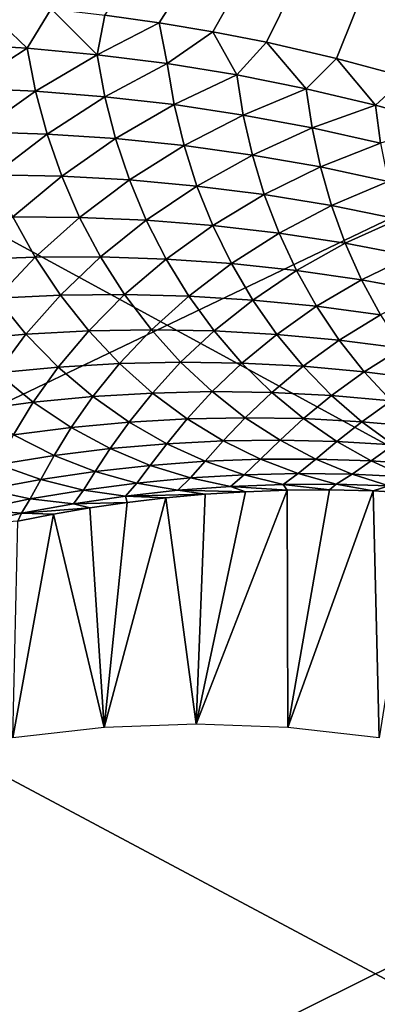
# Model space of a CAD drawing. Header units: millimetres. Extents: x -100 to 100, y -30 to 32.
# Tile 73 of 106: x 10.846 to 11.159, y 0.831 to 1.691. Entities that reach past the tile are written whole.
import ezdxf

# ---------------------------------------------------------------- set-up
doc = ezdxf.new("R2010")
doc.units = ezdxf.units.MM
doc.header["$LTSCALE"] = 65.185185
for name, color, linetype in [('110', 7, 'CONTINUOUS'), ('118', 7, 'CONTINUOUS'), ('120', 7, 'CONTINUOUS'), ('25', 7, 'CONTINUOUS'), ('26', 7, 'CONTINUOUS'), ('3', 7, 'CONTINUOUS'), ('32', 7, 'CONTINUOUS'), ('33', 7, 'CONTINUOUS'), ('35', 7, 'CONTINUOUS'), ('40', 7, 'CONTINUOUS'), ('6', 7, 'CONTINUOUS'), ('61', 7, 'CONTINUOUS'), ('97', 7, 'CONTINUOUS')]:
    doc.layers.add(name, color=color, linetype=linetype)

msp = doc.modelspace()

# ---------------------------------------------------------------- linework, layer by layer
at = {"layer": '110', "color": 7, "linetype": 'Continuous'}
for points in [[(79, 27.8, 369.2), (-79, 27.8, 369.2), (79, -27.8, 369.2), (79, 27.8, 369.2)], [(79, -27.8, 369.2), (-79, 27.8, 369.2), (-79, -27.8, 369.2), (79, -27.8, 369.2)]]:
    msp.add_3dface(points, dxfattribs=at)
at = {"layer": '118', "linetype": 'Continuous'}
for points in [[(-79.5, 27.95057, 21.25003), (-60.39979, 27.74923, 22.44099), (79.5, -29.9083, 363.49993), (-79.5, 27.95057, 21.25003)], [(-79.5, -29.9083, 363.49993), (-79.5, 27.95057, 21.25003), (79.5, -29.9083, 363.49993), (-79.5, -29.9083, 363.49993)], [(-60.39979, 27.74923, 22.44099), (-60.22543, 27.74775, 22.44976), (79.5, -29.9083, 363.49993), (-60.39979, 27.74923, 22.44099)], [(-60.22543, 27.74775, 22.44976), (60.22543, 27.74775, 22.44976), (79.5, -29.9083, 363.49993), (-60.22543, 27.74775, 22.44976)]]:
    msp.add_3dface(points, dxfattribs=at)
at = {"layer": '120', "linetype": 'Continuous'}
for points in [[(79.5, -28.5616, 363.74997), (79.5, 29.29727, 21.50007), (-79.5, -28.5616, 363.74997), (79.5, -28.5616, 363.74997)], [(-79.5, -28.5616, 363.74997), (79.5, 29.29727, 21.50007), (60.35772, 29.13746, 22.44535), (-79.5, -28.5616, 363.74997)], [(60.1867, 29.13695, 22.4484), (-79.5, -28.5616, 363.74997), (60.35772, 29.13746, 22.44535), (60.1867, 29.13695, 22.4484)], [(-60.18669, 29.13695, 22.4484), (-79.5, -28.5616, 363.74997), (60.1867, 29.13695, 22.4484), (-60.18669, 29.13695, 22.4484)]]:
    msp.add_3dface(points, dxfattribs=at)
at = {"layer": '25', "color": 7, "linetype": 'Continuous'}
for points in [[(51, 23, 14), (51, -23, 14), (-50, -23, 14), (51, 23, 14)], [(-50, 23, 14), (51, 23, 14), (-50, -23, 14), (-50, 23, 14)]]:
    msp.add_3dface(points, dxfattribs=at)
at = {"layer": '26', "color": 7, "linetype": 'Continuous'}
for points in [[(-50, -23, 18), (51, -23, 18), (-50, 23, 18), (-50, -23, 18)], [(-50, 23, 18), (51, -23, 18), (51, 23, 18), (-50, 23, 18)]]:
    msp.add_3dface(points, dxfattribs=at)
at = {"layer": '3', "color": 7, "linetype": 'Continuous'}
for points in [[(-100, 30, -2), (100, 30, -2), (-100, -30, -2), (-100, 30, -2)], [(-100, -30, -2), (100, 30, -2), (100, -30, -2), (-100, -30, -2)]]:
    msp.add_3dface(points, dxfattribs=at)
at = {"layer": '32', "color": 253, "linetype": 'Continuous', "true_color": 0xaab4c3}
for points in [[(10.92032, 1.69506, 9.66254), (11.41999, 2.39601, 10.8), (10.96763, 1.68835, 9.74426), (10.92032, 1.69506, 9.66254)], [(10.96763, 1.68835, 9.74426), (11.41999, 2.39601, 10.8), (11.0148, 1.68041, 9.8258), (10.96763, 1.68835, 9.74426)], [(11.0148, 1.68041, 9.8258), (11.41999, 2.39601, 10.8), (11.0616, 1.67126, 9.90677), (11.0148, 1.68041, 9.8258)], [(11.0616, 1.67126, 9.90677), (11.41999, 2.39601, 10.8), (11.12307, 1.65725, 10.01324), (11.0616, 1.67126, 9.90677)], [(11.12307, 1.65725, 10.01324), (11.41999, 2.39601, 10.8), (11.18405, 1.64086, 10.11893), (11.12307, 1.65725, 10.01324)]]:
    msp.add_3dface(points, dxfattribs=at)
at = {"layer": '33', "color": 253, "linetype": 'Continuous', "true_color": 0xaab4c3}
for points in [[(10.97346, 1.2732, 8.76777), (11.00805, 1.27634, 8.85038), (11.0001, 1.07556, 3.1), (10.97346, 1.2732, 8.76777)], [(11.04344, 1.27858, 8.93496), (11.0797, 1.27986, 9.02158), (11.0001, 1.07556, 3.1), (11.04344, 1.27858, 8.93496)], [(11.0001, 1.07556, 3.1), (11.0797, 1.27986, 9.02158), (11.08047, 1.07254, 3.1), (11.0001, 1.07556, 3.1)], [(11.00805, 1.27634, 8.85038), (11.04344, 1.27858, 8.93496), (11.0001, 1.07556, 3.1), (11.00805, 1.27634, 8.85038)], [(11.0797, 1.27986, 9.02158), (11.11691, 1.28011, 9.1103), (11.08047, 1.07254, 3.1), (11.0797, 1.27986, 9.02158)], [(11.11691, 1.28011, 9.1103), (11.15514, 1.27924, 9.20121), (11.08047, 1.07254, 3.1), (11.11691, 1.28011, 9.1103)], [(11.08047, 1.07254, 3.1), (11.15514, 1.27924, 9.20121), (11.16038, 1.06353, 3.1), (11.08047, 1.07254, 3.1)], [(11.15514, 1.27924, 9.20121), (11.19444, 1.27716, 9.29472), (11.16038, 1.06353, 3.1), (11.15514, 1.27924, 9.20121)], [(10.90706, 1.26452, 8.60882), (10.9398, 1.26924, 8.68726), (10.91972, 1.07256, 3.1), (10.90706, 1.26452, 8.60882)], [(10.9398, 1.26924, 8.68726), (10.97346, 1.2732, 8.76777), (10.91972, 1.07256, 3.1), (10.9398, 1.26924, 8.68726)], [(10.91972, 1.07256, 3.1), (10.97346, 1.2732, 8.76777), (11.0001, 1.07556, 3.1), (10.91972, 1.07256, 3.1)], [(10.84404, 1.25298, 8.4576), (10.87517, 1.25908, 8.53232), (10.83977, 1.06355, 3.1), (10.84404, 1.25298, 8.4576)], [(10.83977, 1.06355, 3.1), (10.87517, 1.25908, 8.53232), (10.91972, 1.07256, 3.1), (10.83977, 1.06355, 3.1)], [(10.87517, 1.25908, 8.53232), (10.90706, 1.26452, 8.60882), (10.91972, 1.07256, 3.1), (10.87517, 1.25908, 8.53232)]]:
    msp.add_3dface(points, dxfattribs=at)
at = {"layer": '35', "color": 253, "linetype": 'Continuous', "true_color": 0xaab4c3}
for points in [[(10.79061, 1.66962, 9.42563), (10.81047, 1.70579, 9.47307), (10.85214, 1.66606, 9.53203), (10.79061, 1.66962, 9.42563)], [(10.81047, 1.70579, 9.47307), (10.8731, 1.70051, 9.58106), (10.85214, 1.66606, 9.53203), (10.81047, 1.70579, 9.47307)], [(10.85214, 1.66606, 9.53203), (10.8731, 1.70051, 9.58106), (10.9135, 1.66045, 9.63825), (10.85214, 1.66606, 9.53203)], [(10.8731, 1.70051, 9.58106), (10.92032, 1.69506, 9.66254), (10.9135, 1.66045, 9.63825), (10.8731, 1.70051, 9.58106)], [(10.92032, 1.69506, 9.66254), (10.96763, 1.68835, 9.74426), (10.9135, 1.66045, 9.63825), (10.92032, 1.69506, 9.66254)], [(10.9135, 1.66045, 9.63825), (10.96763, 1.68835, 9.74426), (10.97468, 1.65273, 9.74426), (10.9135, 1.66045, 9.63825)], [(10.96763, 1.68835, 9.74426), (11.0148, 1.68041, 9.8258), (10.97468, 1.65273, 9.74426), (10.96763, 1.68835, 9.74426)], [(10.97468, 1.65273, 9.74426), (11.0148, 1.68041, 9.8258), (11.03567, 1.64286, 9.85006), (10.97468, 1.65273, 9.74426)], [(11.0148, 1.68041, 9.8258), (11.0616, 1.67126, 9.90677), (11.03567, 1.64286, 9.85006), (11.0148, 1.68041, 9.8258)], [(10.79061, 1.66962, 9.42563), (10.85214, 1.66606, 9.53203), (10.79858, 1.63129, 9.41965), (10.79061, 1.66962, 9.42563)], [(11.03567, 1.64286, 9.85006), (11.0616, 1.67126, 9.90677), (11.09646, 1.63077, 9.95563), (11.03567, 1.64286, 9.85006)], [(11.0616, 1.67126, 9.90677), (11.12307, 1.65725, 10.01324), (11.09646, 1.63077, 9.95563), (11.0616, 1.67126, 9.90677)], [(10.79858, 1.63129, 9.41965), (10.85214, 1.66606, 9.53203), (10.85951, 1.62853, 9.52567), (10.79858, 1.63129, 9.41965)], [(10.85214, 1.66606, 9.53203), (10.9135, 1.66045, 9.63825), (10.85951, 1.62853, 9.52567), (10.85214, 1.66606, 9.53203)], [(10.85951, 1.62853, 9.52567), (10.9135, 1.66045, 9.63825), (10.92028, 1.62372, 9.63151), (10.85951, 1.62853, 9.52567)], [(10.9135, 1.66045, 9.63825), (10.97468, 1.65273, 9.74426), (10.92028, 1.62372, 9.63151), (10.9135, 1.66045, 9.63825)], [(10.92028, 1.62372, 9.63151), (10.97468, 1.65273, 9.74426), (10.98089, 1.61681, 9.73717), (10.92028, 1.62372, 9.63151)], [(10.97468, 1.65273, 9.74426), (11.03567, 1.64286, 9.85006), (10.98089, 1.61681, 9.73717), (10.97468, 1.65273, 9.74426)], [(11.09646, 1.63077, 9.95563), (11.12307, 1.65725, 10.01324), (11.15703, 1.61644, 10.06097), (11.09646, 1.63077, 9.95563)], [(11.12307, 1.65725, 10.01324), (11.18405, 1.64086, 10.11893), (11.15703, 1.61644, 10.06097), (11.12307, 1.65725, 10.01324)], [(10.98089, 1.61681, 9.73717), (11.03567, 1.64286, 9.85006), (11.04131, 1.60776, 9.84264), (10.98089, 1.61681, 9.73717)], [(11.03567, 1.64286, 9.85006), (11.09646, 1.63077, 9.95563), (11.04131, 1.60776, 9.84264), (11.03567, 1.64286, 9.85006)], [(11.15703, 1.61644, 10.06097), (11.18405, 1.64086, 10.11893), (11.2174, 1.59979, 10.16608), (11.15703, 1.61644, 10.06097)], [(10.79858, 1.63129, 9.41965), (10.85951, 1.62853, 9.52567), (10.80941, 1.59311, 9.41201), (10.79858, 1.63129, 9.41965)], [(10.80941, 1.59311, 9.41201), (10.85951, 1.62853, 9.52567), (10.86962, 1.59113, 9.51772), (10.80941, 1.59311, 9.41201)], [(10.85951, 1.62853, 9.52567), (10.92028, 1.62372, 9.63151), (10.86962, 1.59113, 9.51772), (10.85951, 1.62853, 9.52567)], [(11.04131, 1.60776, 9.84264), (11.09646, 1.63077, 9.95563), (11.10155, 1.59651, 9.94789), (11.04131, 1.60776, 9.84264)], [(11.09646, 1.63077, 9.95563), (11.15703, 1.61644, 10.06097), (11.10155, 1.59651, 9.94789), (11.09646, 1.63077, 9.95563)], [(10.86962, 1.59113, 9.51772), (10.92028, 1.62372, 9.63151), (10.92968, 1.58712, 9.62326), (10.86962, 1.59113, 9.51772)], [(10.92028, 1.62372, 9.63151), (10.98089, 1.61681, 9.73717), (10.92968, 1.58712, 9.62326), (10.92028, 1.62372, 9.63151)], [(10.92968, 1.58712, 9.62326), (10.98089, 1.61681, 9.73717), (10.98959, 1.58102, 9.72864), (10.92968, 1.58712, 9.62326)], [(10.98089, 1.61681, 9.73717), (11.04131, 1.60776, 9.84264), (10.98959, 1.58102, 9.72864), (10.98089, 1.61681, 9.73717)], [(11.10155, 1.59651, 9.94789), (11.15703, 1.61644, 10.06097), (11.16159, 1.58302, 10.05294), (11.10155, 1.59651, 9.94789)], [(11.15703, 1.61644, 10.06097), (11.2174, 1.59979, 10.16608), (11.16159, 1.58302, 10.05294), (11.15703, 1.61644, 10.06097)], [(10.98959, 1.58102, 9.72864), (11.04131, 1.60776, 9.84264), (11.04934, 1.57279, 9.83385), (10.98959, 1.58102, 9.72864)], [(11.04131, 1.60776, 9.84264), (11.10155, 1.59651, 9.94789), (11.04934, 1.57279, 9.83385), (11.04131, 1.60776, 9.84264)], [(10.80941, 1.59311, 9.41201), (10.86962, 1.59113, 9.51772), (10.82314, 1.55548, 9.40271), (10.80941, 1.59311, 9.41201)], [(11.04934, 1.57279, 9.83385), (11.10155, 1.59651, 9.94789), (11.10892, 1.56238, 9.93886), (11.04934, 1.57279, 9.83385)], [(11.10155, 1.59651, 9.94789), (11.16159, 1.58302, 10.05294), (11.10892, 1.56238, 9.93886), (11.10155, 1.59651, 9.94789)], [(10.82314, 1.55548, 9.40271), (10.86962, 1.59113, 9.51772), (10.8825, 1.55427, 9.50818), (10.82314, 1.55548, 9.40271)], [(10.86962, 1.59113, 9.51772), (10.92968, 1.58712, 9.62326), (10.8825, 1.55427, 9.50818), (10.86962, 1.59113, 9.51772)], [(10.8825, 1.55427, 9.50818), (10.92968, 1.58712, 9.62326), (10.94174, 1.55103, 9.61351), (10.8825, 1.55427, 9.50818)], [(10.92968, 1.58712, 9.62326), (10.98959, 1.58102, 9.72864), (10.94174, 1.55103, 9.61351), (10.92968, 1.58712, 9.62326)], [(11.10892, 1.56238, 9.93886), (11.16159, 1.58302, 10.05294), (11.16831, 1.54974, 10.04367), (11.10892, 1.56238, 9.93886)], [(10.94174, 1.55103, 9.61351), (10.98959, 1.58102, 9.72864), (11.00084, 1.54571, 9.71869), (10.94174, 1.55103, 9.61351)], [(10.98959, 1.58102, 9.72864), (11.04934, 1.57279, 9.83385), (11.00084, 1.54571, 9.71869), (10.98959, 1.58102, 9.72864)], [(11.00084, 1.54571, 9.71869), (11.04934, 1.57279, 9.83385), (11.0598, 1.53827, 9.8237), (11.00084, 1.54571, 9.71869)], [(11.04934, 1.57279, 9.83385), (11.10892, 1.56238, 9.93886), (11.0598, 1.53827, 9.8237), (11.04934, 1.57279, 9.83385)], [(11.0598, 1.53827, 9.8237), (11.10892, 1.56238, 9.93886), (11.1186, 1.52867, 9.92854), (11.0598, 1.53827, 9.8237)], [(11.10892, 1.56238, 9.93886), (11.16831, 1.54974, 10.04367), (11.1186, 1.52867, 9.92854), (11.10892, 1.56238, 9.93886)], [(10.82314, 1.55548, 9.40271), (10.8825, 1.55427, 9.50818), (10.83978, 1.51883, 9.39176), (10.82314, 1.55548, 9.40271)], [(10.83978, 1.51883, 9.39176), (10.8825, 1.55427, 9.50818), (10.89817, 1.51833, 9.49708), (10.83978, 1.51883, 9.39176)], [(10.8825, 1.55427, 9.50818), (10.94174, 1.55103, 9.61351), (10.89817, 1.51833, 9.49708), (10.8825, 1.55427, 9.50818)], [(10.89817, 1.51833, 9.49708), (10.94174, 1.55103, 9.61351), (10.95646, 1.5158, 9.60228), (10.89817, 1.51833, 9.49708)], [(10.94174, 1.55103, 9.61351), (11.00084, 1.54571, 9.71869), (10.95646, 1.5158, 9.60228), (10.94174, 1.55103, 9.61351)], [(11.1186, 1.52867, 9.92854), (11.16831, 1.54974, 10.04367), (11.17724, 1.51684, 10.03319), (11.1186, 1.52867, 9.92854)], [(10.95646, 1.5158, 9.60228), (11.00084, 1.54571, 9.71869), (11.01464, 1.51122, 9.70734), (10.95646, 1.5158, 9.60228)], [(11.00084, 1.54571, 9.71869), (11.0598, 1.53827, 9.8237), (11.01464, 1.51122, 9.70734), (11.00084, 1.54571, 9.71869)], [(11.01464, 1.51122, 9.70734), (11.0598, 1.53827, 9.8237), (11.07269, 1.50452, 9.81224), (11.01464, 1.51122, 9.70734)], [(11.0598, 1.53827, 9.8237), (11.1186, 1.52867, 9.92854), (11.07269, 1.50452, 9.81224), (11.0598, 1.53827, 9.8237)], [(11.07269, 1.50452, 9.81224), (11.1186, 1.52867, 9.92854), (11.13061, 1.49567, 9.91698), (11.07269, 1.50452, 9.81224)], [(11.1186, 1.52867, 9.92854), (11.17724, 1.51684, 10.03319), (11.13061, 1.49567, 9.91698), (11.1186, 1.52867, 9.92854)], [(10.80191, 1.4815, 9.2739), (10.83978, 1.51883, 9.39176), (10.85924, 1.48361, 9.37921), (10.80191, 1.4815, 9.2739)], [(10.83978, 1.51883, 9.39176), (10.89817, 1.51833, 9.49708), (10.85924, 1.48361, 9.37921), (10.83978, 1.51883, 9.39176)], [(10.85924, 1.48361, 9.37921), (10.89817, 1.51833, 9.49708), (10.91655, 1.48372, 9.48448), (10.85924, 1.48361, 9.37921)], [(10.89817, 1.51833, 9.49708), (10.95646, 1.5158, 9.60228), (10.91655, 1.48372, 9.48448), (10.89817, 1.51833, 9.49708)], [(10.91655, 1.48372, 9.48448), (10.95646, 1.5158, 9.60228), (10.97379, 1.48183, 9.58963), (10.91655, 1.48372, 9.48448)], [(10.95646, 1.5158, 9.60228), (11.01464, 1.51122, 9.70734), (10.97379, 1.48183, 9.58963), (10.95646, 1.5158, 9.60228)], [(11.13061, 1.49567, 9.91698), (11.17724, 1.51684, 10.03319), (11.18838, 1.48462, 10.02154), (11.13061, 1.49567, 9.91698)], [(10.97379, 1.48183, 9.58963), (11.01464, 1.51122, 9.70734), (11.03093, 1.47789, 9.69465), (10.97379, 1.48183, 9.58963)], [(11.01464, 1.51122, 9.70734), (11.07269, 1.50452, 9.81224), (11.03093, 1.47789, 9.69465), (11.01464, 1.51122, 9.70734)], [(11.03093, 1.47789, 9.69465), (11.07269, 1.50452, 9.81224), (11.08797, 1.47186, 9.79952), (11.03093, 1.47789, 9.69465)], [(11.07269, 1.50452, 9.81224), (11.13061, 1.49567, 9.91698), (11.08797, 1.47186, 9.79952), (11.07269, 1.50452, 9.81224)], [(11.08797, 1.47186, 9.79952), (11.13061, 1.49567, 9.91698), (11.14491, 1.46369, 9.90424), (11.08797, 1.47186, 9.79952)], [(11.13061, 1.49567, 9.91698), (11.18838, 1.48462, 10.02154), (11.14491, 1.46369, 9.90424), (11.13061, 1.49567, 9.91698)], [(10.80191, 1.4815, 9.2739), (10.85924, 1.48361, 9.37921), (10.82528, 1.44763, 9.25981), (10.80191, 1.4815, 9.2739)], [(10.82528, 1.44763, 9.25981), (10.85924, 1.48361, 9.37921), (10.88141, 1.45022, 9.36515), (10.82528, 1.44763, 9.25981)], [(10.85924, 1.48361, 9.37921), (10.91655, 1.48372, 9.48448), (10.88141, 1.45022, 9.36515), (10.85924, 1.48361, 9.37921)], [(10.88141, 1.45022, 9.36515), (10.91655, 1.48372, 9.48448), (10.93754, 1.45084, 9.47046), (10.88141, 1.45022, 9.36515)], [(10.91655, 1.48372, 9.48448), (10.97379, 1.48183, 9.58963), (10.93754, 1.45084, 9.47046), (10.91655, 1.48372, 9.48448)], [(10.93754, 1.45084, 9.47046), (10.97379, 1.48183, 9.58963), (10.99362, 1.44947, 9.57565), (10.93754, 1.45084, 9.47046)], [(10.97379, 1.48183, 9.58963), (11.03093, 1.47789, 9.69465), (10.99362, 1.44947, 9.57565), (10.97379, 1.48183, 9.58963)], [(11.14491, 1.46369, 9.90424), (11.18838, 1.48462, 10.02154), (11.20171, 1.45334, 10.00878), (11.14491, 1.46369, 9.90424)], [(10.99362, 1.44947, 9.57565), (11.03093, 1.47789, 9.69465), (11.04964, 1.44607, 9.68071), (10.99362, 1.44947, 9.57565)], [(11.03093, 1.47789, 9.69465), (11.08797, 1.47186, 9.79952), (11.04964, 1.44607, 9.68071), (11.03093, 1.47789, 9.69465)], [(11.04964, 1.44607, 9.68071), (11.08797, 1.47186, 9.79952), (11.10557, 1.4406, 9.78563), (11.04964, 1.44607, 9.68071)], [(11.08797, 1.47186, 9.79952), (11.14491, 1.46369, 9.90424), (11.10557, 1.4406, 9.78563), (11.08797, 1.47186, 9.79952)], [(11.10557, 1.4406, 9.78563), (11.14491, 1.46369, 9.90424), (11.16142, 1.43302, 9.89039), (11.10557, 1.4406, 9.78563)], [(11.14491, 1.46369, 9.90424), (11.20171, 1.45334, 10.00878), (11.16142, 1.43302, 9.89039), (11.14491, 1.46369, 9.90424)], [(10.79645, 1.41127, 9.13888), (10.82528, 1.44763, 9.25981), (10.85121, 1.41615, 9.24427), (10.79645, 1.41127, 9.13888)], [(10.82528, 1.44763, 9.25981), (10.88141, 1.45022, 9.36515), (10.85121, 1.41615, 9.24427), (10.82528, 1.44763, 9.25981)], [(10.85121, 1.41615, 9.24427), (10.88141, 1.45022, 9.36515), (10.90607, 1.41908, 9.34973), (10.85121, 1.41615, 9.24427)], [(10.88141, 1.45022, 9.36515), (10.93754, 1.45084, 9.47046), (10.90607, 1.41908, 9.34973), (10.88141, 1.45022, 9.36515)], [(10.90607, 1.41908, 9.34973), (10.93754, 1.45084, 9.47046), (10.96094, 1.42005, 9.45516), (10.90607, 1.41908, 9.34973)], [(10.93754, 1.45084, 9.47046), (10.99362, 1.44947, 9.57565), (10.96094, 1.42005, 9.45516), (10.93754, 1.45084, 9.47046)], [(10.96094, 1.42005, 9.45516), (10.99362, 1.44947, 9.57565), (11.01579, 1.41907, 9.56047), (10.96094, 1.42005, 9.45516)], [(10.99362, 1.44947, 9.57565), (11.04964, 1.44607, 9.68071), (11.01579, 1.41907, 9.56047), (10.99362, 1.44947, 9.57565)], [(11.01579, 1.41907, 9.56047), (11.04964, 1.44607, 9.68071), (11.0706, 1.41608, 9.66564), (11.01579, 1.41907, 9.56047)], [(11.04964, 1.44607, 9.68071), (11.10557, 1.4406, 9.78563), (11.0706, 1.41608, 9.66564), (11.04964, 1.44607, 9.68071)], [(11.0706, 1.41608, 9.66564), (11.10557, 1.4406, 9.78563), (11.12536, 1.41105, 9.77068), (11.0706, 1.41608, 9.66564)], [(11.10557, 1.4406, 9.78563), (11.16142, 1.43302, 9.89039), (11.12536, 1.41105, 9.77068), (11.10557, 1.4406, 9.78563)], [(11.12536, 1.41105, 9.77068), (11.16142, 1.43302, 9.89039), (11.18005, 1.40394, 9.87555), (11.12536, 1.41105, 9.77068)], [(10.90607, 1.41908, 9.34973), (10.96094, 1.42005, 9.45516), (10.93297, 1.39052, 9.33309), (10.90607, 1.41908, 9.34973)], [(10.93297, 1.39052, 9.33309), (10.96094, 1.42005, 9.45516), (10.98653, 1.39169, 9.43871), (10.93297, 1.39052, 9.33309)], [(10.96094, 1.42005, 9.45516), (11.01579, 1.41907, 9.56047), (10.98653, 1.39169, 9.43871), (10.96094, 1.42005, 9.45516)], [(10.79645, 1.41127, 9.13888), (10.85121, 1.41615, 9.24427), (10.82604, 1.38242, 9.12184), (10.79645, 1.41127, 9.13888)], [(10.82604, 1.38242, 9.12184), (10.85121, 1.41615, 9.24427), (10.87945, 1.38743, 9.22743), (10.82604, 1.38242, 9.12184)], [(10.85121, 1.41615, 9.24427), (10.90607, 1.41908, 9.34973), (10.87945, 1.38743, 9.22743), (10.85121, 1.41615, 9.24427)], [(10.87945, 1.38743, 9.22743), (10.90607, 1.41908, 9.34973), (10.93297, 1.39052, 9.33309), (10.87945, 1.38743, 9.22743)], [(10.98653, 1.39169, 9.43871), (11.01579, 1.41907, 9.56047), (11.0401, 1.39094, 9.54422), (10.98653, 1.39169, 9.43871)], [(11.01579, 1.41907, 9.56047), (11.0706, 1.41608, 9.66564), (11.0401, 1.39094, 9.54422), (11.01579, 1.41907, 9.56047)], [(11.0401, 1.39094, 9.54422), (11.0706, 1.41608, 9.66564), (11.09365, 1.38821, 9.64958), (11.0401, 1.39094, 9.54422)], [(11.0706, 1.41608, 9.66564), (11.12536, 1.41105, 9.77068), (11.09365, 1.38821, 9.64958), (11.0706, 1.41608, 9.66564)], [(11.09365, 1.38821, 9.64958), (11.12536, 1.41105, 9.77068), (11.14716, 1.38348, 9.75479), (11.09365, 1.38821, 9.64958)], [(11.12536, 1.41105, 9.77068), (11.18005, 1.40394, 9.87555), (11.14716, 1.38348, 9.75479), (11.12536, 1.41105, 9.77068)], [(11.14716, 1.38348, 9.75479), (11.18005, 1.40394, 9.87555), (11.20063, 1.37669, 9.85983), (11.14716, 1.38348, 9.75479)], [(10.82604, 1.38242, 9.12184), (10.87945, 1.38743, 9.22743), (10.85759, 1.35683, 9.10362), (10.82604, 1.38242, 9.12184)], [(10.85759, 1.35683, 9.10362), (10.87945, 1.38743, 9.22743), (10.90963, 1.36178, 9.2095), (10.85759, 1.35683, 9.10362)], [(10.87945, 1.38743, 9.22743), (10.93297, 1.39052, 9.33309), (10.90963, 1.36178, 9.2095), (10.87945, 1.38743, 9.22743)], [(10.90963, 1.36178, 9.2095), (10.93297, 1.39052, 9.33309), (10.96181, 1.36484, 9.31543), (10.90963, 1.36178, 9.2095)], [(10.93297, 1.39052, 9.33309), (10.98653, 1.39169, 9.43871), (10.96181, 1.36484, 9.31543), (10.93297, 1.39052, 9.33309)], [(10.96181, 1.36484, 9.31543), (10.98653, 1.39169, 9.43871), (11.01404, 1.36603, 9.42131), (10.96181, 1.36484, 9.31543)], [(10.98653, 1.39169, 9.43871), (11.0401, 1.39094, 9.54422), (11.01404, 1.36603, 9.42131), (10.98653, 1.39169, 9.43871)], [(11.01404, 1.36603, 9.42131), (11.0401, 1.39094, 9.54422), (11.06629, 1.36533, 9.52706), (11.01404, 1.36603, 9.42131)], [(11.0401, 1.39094, 9.54422), (11.09365, 1.38821, 9.64958), (11.06629, 1.36533, 9.52706), (11.0401, 1.39094, 9.54422)], [(11.06629, 1.36533, 9.52706), (11.09365, 1.38821, 9.64958), (11.11854, 1.36271, 9.63267), (11.06629, 1.36533, 9.52706)], [(11.09365, 1.38821, 9.64958), (11.14716, 1.38348, 9.75479), (11.11854, 1.36271, 9.63267), (11.09365, 1.38821, 9.64958)], [(10.80574, 1.34999, 8.99792), (10.82604, 1.38242, 9.12184), (10.85759, 1.35683, 9.10362), (10.80574, 1.34999, 8.99792)], [(11.11854, 1.36271, 9.63267), (11.14716, 1.38348, 9.75479), (11.17078, 1.35811, 9.73811), (11.11854, 1.36271, 9.63267)], [(11.14716, 1.38348, 9.75479), (11.20063, 1.37669, 9.85983), (11.17078, 1.35811, 9.73811), (11.14716, 1.38348, 9.75479)], [(10.85759, 1.35683, 9.10362), (10.90963, 1.36178, 9.2095), (10.89071, 1.33475, 9.08448), (10.85759, 1.35683, 9.10362)], [(10.89071, 1.33475, 9.08448), (10.90963, 1.36178, 9.2095), (10.94141, 1.33943, 9.1907), (10.89071, 1.33475, 9.08448)], [(10.90963, 1.36178, 9.2095), (10.96181, 1.36484, 9.31543), (10.94141, 1.33943, 9.1907), (10.90963, 1.36178, 9.2095)], [(10.94141, 1.33943, 9.1907), (10.96181, 1.36484, 9.31543), (10.99224, 1.34228, 9.29695), (10.94141, 1.33943, 9.1907)], [(10.96181, 1.36484, 9.31543), (11.01404, 1.36603, 9.42131), (10.99224, 1.34228, 9.29695), (10.96181, 1.36484, 9.31543)], [(10.99224, 1.34228, 9.29695), (11.01404, 1.36603, 9.42131), (11.04315, 1.3433, 9.40314), (10.99224, 1.34228, 9.29695)], [(11.01404, 1.36603, 9.42131), (11.06629, 1.36533, 9.52706), (11.04315, 1.3433, 9.40314), (11.01404, 1.36603, 9.42131)], [(11.04315, 1.3433, 9.40314), (11.06629, 1.36533, 9.52706), (11.09409, 1.34248, 9.50919), (11.04315, 1.3433, 9.40314)], [(11.06629, 1.36533, 9.52706), (11.11854, 1.36271, 9.63267), (11.09409, 1.34248, 9.50919), (11.06629, 1.36533, 9.52706)], [(11.09409, 1.34248, 9.50919), (11.11854, 1.36271, 9.63267), (11.14504, 1.33978, 9.61508), (11.09409, 1.34248, 9.50919)], [(11.11854, 1.36271, 9.63267), (11.17078, 1.35811, 9.73811), (11.14504, 1.33978, 9.61508), (11.11854, 1.36271, 9.63267)], [(10.80574, 1.34999, 8.99792), (10.85759, 1.35683, 9.10362), (10.84021, 1.32822, 8.97842), (10.80574, 1.34999, 8.99792)], [(10.84021, 1.32822, 8.97842), (10.85759, 1.35683, 9.10362), (10.89071, 1.33475, 9.08448), (10.84021, 1.32822, 8.97842)], [(11.14504, 1.33978, 9.61508), (11.17078, 1.35811, 9.73811), (11.19598, 1.33516, 9.7208), (11.14504, 1.33978, 9.61508)], [(10.94141, 1.33943, 9.1907), (10.99224, 1.34228, 9.29695), (10.97437, 1.32054, 9.17125), (10.94141, 1.33943, 9.1907)], [(10.97437, 1.32054, 9.17125), (10.99224, 1.34228, 9.29695), (11.02391, 1.32299, 9.27787), (10.97437, 1.32054, 9.17125)], [(10.99224, 1.34228, 9.29695), (11.04315, 1.3433, 9.40314), (11.02391, 1.32299, 9.27787), (10.99224, 1.34228, 9.29695)], [(11.02391, 1.32299, 9.27787), (11.04315, 1.3433, 9.40314), (11.07353, 1.32365, 9.38441), (11.02391, 1.32299, 9.27787)], [(11.04315, 1.3433, 9.40314), (11.09409, 1.34248, 9.50919), (11.07353, 1.32365, 9.38441), (11.04315, 1.3433, 9.40314)], [(11.07353, 1.32365, 9.38441), (11.09409, 1.34248, 9.50919), (11.12318, 1.32253, 9.49079), (11.07353, 1.32365, 9.38441)], [(11.09409, 1.34248, 9.50919), (11.14504, 1.33978, 9.61508), (11.12318, 1.32253, 9.49079), (11.09409, 1.34248, 9.50919)], [(10.84021, 1.32822, 8.97842), (10.89071, 1.33475, 9.08448), (10.87575, 1.3103, 8.9582), (10.84021, 1.32822, 8.97842)], [(10.87575, 1.3103, 8.9582), (10.89071, 1.33475, 9.08448), (10.92496, 1.31632, 9.06466), (10.87575, 1.3103, 8.9582)], [(10.89071, 1.33475, 9.08448), (10.94141, 1.33943, 9.1907), (10.92496, 1.31632, 9.06466), (10.89071, 1.33475, 9.08448)], [(10.92496, 1.31632, 9.06466), (10.94141, 1.33943, 9.1907), (10.97437, 1.32054, 9.17125), (10.92496, 1.31632, 9.06466)], [(11.12318, 1.32253, 9.49079), (11.14504, 1.33978, 9.61508), (11.17285, 1.31958, 9.597), (11.12318, 1.32253, 9.49079)], [(11.14504, 1.33978, 9.61508), (11.19598, 1.33516, 9.7208), (11.17285, 1.31958, 9.597), (11.14504, 1.33978, 9.61508)], [(10.8268, 1.3025, 8.85199), (10.84021, 1.32822, 8.97842), (10.87575, 1.3103, 8.9582), (10.8268, 1.3025, 8.85199)], [(10.87575, 1.3103, 8.9582), (10.92496, 1.31632, 9.06466), (10.91189, 1.29631, 8.93753), (10.87575, 1.3103, 8.9582)], [(10.91189, 1.29631, 8.93753), (10.92496, 1.31632, 9.06466), (10.9599, 1.30162, 9.04441), (10.91189, 1.29631, 8.93753)], [(10.92496, 1.31632, 9.06466), (10.97437, 1.32054, 9.17125), (10.9599, 1.30162, 9.04441), (10.92496, 1.31632, 9.06466)], [(10.9599, 1.30162, 9.04441), (10.97437, 1.32054, 9.17125), (11.0081, 1.3052, 9.15141), (10.9599, 1.30162, 9.04441)], [(10.97437, 1.32054, 9.17125), (11.02391, 1.32299, 9.27787), (11.0081, 1.3052, 9.15141), (10.97437, 1.32054, 9.17125)], [(11.0081, 1.3052, 9.15141), (11.02391, 1.32299, 9.27787), (11.05643, 1.30705, 9.25841), (11.0081, 1.3052, 9.15141)], [(11.02391, 1.32299, 9.27787), (11.07353, 1.32365, 9.38441), (11.05643, 1.30705, 9.25841), (11.02391, 1.32299, 9.27787)], [(11.05643, 1.30705, 9.25841), (11.07353, 1.32365, 9.38441), (11.10483, 1.30718, 9.36532), (11.05643, 1.30705, 9.25841)], [(11.07353, 1.32365, 9.38441), (11.12318, 1.32253, 9.49079), (11.10483, 1.30718, 9.36532), (11.07353, 1.32365, 9.38441)], [(11.10483, 1.30718, 9.36532), (11.12318, 1.32253, 9.49079), (11.15325, 1.30557, 9.47205), (11.10483, 1.30718, 9.36532)], [(11.12318, 1.32253, 9.49079), (11.17285, 1.31958, 9.597), (11.15325, 1.30557, 9.47205), (11.12318, 1.32253, 9.49079)], [(11.15325, 1.30557, 9.47205), (11.17285, 1.31958, 9.597), (11.20168, 1.3022, 9.57859), (11.15325, 1.30557, 9.47205)], [(10.8268, 1.3025, 8.85199), (10.87575, 1.3103, 8.9582), (10.86411, 1.28927, 8.83088), (10.8268, 1.3025, 8.85199)], [(10.86411, 1.28927, 8.83088), (10.87575, 1.3103, 8.9582), (10.91189, 1.29631, 8.93753), (10.86411, 1.28927, 8.83088)], [(10.81663, 1.28049, 8.72455), (10.8268, 1.3025, 8.85199), (10.86411, 1.28927, 8.83088), (10.81663, 1.28049, 8.72455)], [(10.91189, 1.29631, 8.93753), (10.9599, 1.30162, 9.04441), (10.94816, 1.28618, 8.91668), (10.91189, 1.29631, 8.93753)], [(10.94816, 1.28618, 8.91668), (10.9599, 1.30162, 9.04441), (10.99512, 1.29061, 9.02398), (10.94816, 1.28618, 8.91668)], [(10.9599, 1.30162, 9.04441), (11.0081, 1.3052, 9.15141), (10.99512, 1.29061, 9.02398), (10.9599, 1.30162, 9.04441)], [(10.99512, 1.29061, 9.02398), (11.0081, 1.3052, 9.15141), (11.04223, 1.29337, 9.13139), (10.99512, 1.29061, 9.02398)], [(11.0081, 1.3052, 9.15141), (11.05643, 1.30705, 9.25841), (11.04223, 1.29337, 9.13139), (11.0081, 1.3052, 9.15141)], [(11.04223, 1.29337, 9.13139), (11.05643, 1.30705, 9.25841), (11.08944, 1.29446, 9.23879), (11.04223, 1.29337, 9.13139)], [(11.05643, 1.30705, 9.25841), (11.10483, 1.30718, 9.36532), (11.08944, 1.29446, 9.23879), (11.05643, 1.30705, 9.25841)], [(11.08944, 1.29446, 9.23879), (11.10483, 1.30718, 9.36532), (11.1367, 1.29389, 9.34607), (11.08944, 1.29446, 9.23879)], [(11.10483, 1.30718, 9.36532), (11.15325, 1.30557, 9.47205), (11.1367, 1.29389, 9.34607), (11.10483, 1.30718, 9.36532)], [(11.1367, 1.29389, 9.34607), (11.15325, 1.30557, 9.47205), (11.18397, 1.29164, 9.45316), (11.1367, 1.29389, 9.34607)], [(11.15325, 1.30557, 9.47205), (11.20168, 1.3022, 9.57859), (11.18397, 1.29164, 9.45316), (11.15325, 1.30557, 9.47205)], [(10.86411, 1.28927, 8.83088), (10.91189, 1.29631, 8.93753), (10.90142, 1.28008, 8.80957), (10.86411, 1.28927, 8.83088)], [(10.90142, 1.28008, 8.80957), (10.91189, 1.29631, 8.93753), (10.94816, 1.28618, 8.91668), (10.90142, 1.28008, 8.80957)], [(10.94816, 1.28618, 8.91668), (10.99512, 1.29061, 9.02398), (10.98416, 1.27981, 8.89589), (10.94816, 1.28618, 8.91668)], [(10.98416, 1.27981, 8.89589), (10.99512, 1.29061, 9.02398), (11.03019, 1.28321, 9.00361), (10.98416, 1.27981, 8.89589)], [(10.99512, 1.29061, 9.02398), (11.04223, 1.29337, 9.13139), (11.03019, 1.28321, 9.00361), (10.99512, 1.29061, 9.02398)], [(11.03019, 1.28321, 9.00361), (11.04223, 1.29337, 9.13139), (11.07635, 1.285, 9.11142), (11.03019, 1.28321, 9.00361)], [(11.04223, 1.29337, 9.13139), (11.08944, 1.29446, 9.23879), (11.07635, 1.285, 9.11142), (11.04223, 1.29337, 9.13139)], [(11.07635, 1.285, 9.11142), (11.08944, 1.29446, 9.23879), (11.12257, 1.28518, 9.2192), (11.07635, 1.285, 9.11142)], [(11.08944, 1.29446, 9.23879), (11.1367, 1.29389, 9.34607), (11.12257, 1.28518, 9.2192), (11.08944, 1.29446, 9.23879)], [(11.12257, 1.28518, 9.2192), (11.1367, 1.29389, 9.34607), (11.16881, 1.28375, 9.32686), (11.12257, 1.28518, 9.2192)], [(11.1367, 1.29389, 9.34607), (11.18397, 1.29164, 9.45316), (11.16881, 1.28375, 9.32686), (11.1367, 1.29389, 9.34607)], [(10.81663, 1.28049, 8.72455), (10.86411, 1.28927, 8.83088), (10.85495, 1.27229, 8.70277), (10.81663, 1.28049, 8.72455)], [(10.85495, 1.27229, 8.70277), (10.86411, 1.28927, 8.83088), (10.90142, 1.28008, 8.80957), (10.85495, 1.27229, 8.70277)], [(10.90142, 1.28008, 8.80957), (10.94816, 1.28618, 8.91668), (10.9383, 1.27478, 8.78834), (10.90142, 1.28008, 8.80957)], [(10.9383, 1.27478, 8.78834), (10.94816, 1.28618, 8.91668), (10.98416, 1.27981, 8.89589), (10.9383, 1.27478, 8.78834)], [(11.04344, 1.27858, 8.93496), (10.98416, 1.27981, 8.89589), (11.03019, 1.28321, 9.00361), (11.04344, 1.27858, 8.93496)], [(11.0797, 1.27986, 9.02158), (11.03019, 1.28321, 9.00361), (11.07635, 1.285, 9.11142), (11.0797, 1.27986, 9.02158)], [(11.0797, 1.27986, 9.02158), (11.04344, 1.27858, 8.93496), (11.03019, 1.28321, 9.00361), (11.0797, 1.27986, 9.02158)], [(11.11691, 1.28011, 9.1103), (11.07635, 1.285, 9.11142), (11.12257, 1.28518, 9.2192), (11.11691, 1.28011, 9.1103)], [(11.11691, 1.28011, 9.1103), (11.0797, 1.27986, 9.02158), (11.07635, 1.285, 9.11142), (11.11691, 1.28011, 9.1103)], [(11.15514, 1.27924, 9.20121), (11.11691, 1.28011, 9.1103), (11.12257, 1.28518, 9.2192), (11.15514, 1.27924, 9.20121)], [(11.15514, 1.27924, 9.20121), (11.12257, 1.28518, 9.2192), (11.16881, 1.28375, 9.32686), (11.15514, 1.27924, 9.20121)], [(11.19444, 1.27716, 9.29472), (11.15514, 1.27924, 9.20121), (11.16881, 1.28375, 9.32686), (11.19444, 1.27716, 9.29472)], [(10.8088, 1.26282, 8.59639), (10.81663, 1.28049, 8.72455), (10.85495, 1.27229, 8.70277), (10.8088, 1.26282, 8.59639)], [(10.85495, 1.27229, 8.70277), (10.90142, 1.28008, 8.80957), (10.89266, 1.26812, 8.68108), (10.85495, 1.27229, 8.70277)], [(10.89266, 1.26812, 8.68108), (10.90142, 1.28008, 8.80957), (10.9383, 1.27478, 8.78834), (10.89266, 1.26812, 8.68108)], [(10.9398, 1.26924, 8.68726), (10.89266, 1.26812, 8.68108), (10.9383, 1.27478, 8.78834), (10.9398, 1.26924, 8.68726)], [(11.00805, 1.27634, 8.85038), (10.9383, 1.27478, 8.78834), (10.98416, 1.27981, 8.89589), (11.00805, 1.27634, 8.85038)], [(11.00805, 1.27634, 8.85038), (10.97346, 1.2732, 8.76777), (10.9383, 1.27478, 8.78834), (11.00805, 1.27634, 8.85038)], [(10.97346, 1.2732, 8.76777), (10.9398, 1.26924, 8.68726), (10.9383, 1.27478, 8.78834), (10.97346, 1.2732, 8.76777)], [(11.04344, 1.27858, 8.93496), (11.00805, 1.27634, 8.85038), (10.98416, 1.27981, 8.89589), (11.04344, 1.27858, 8.93496)], [(10.8088, 1.26282, 8.59639), (10.85495, 1.27229, 8.70277), (10.84729, 1.25983, 8.57421), (10.8088, 1.26282, 8.59639)], [(10.84729, 1.25983, 8.57421), (10.85495, 1.27229, 8.70277), (10.89266, 1.26812, 8.68108), (10.84729, 1.25983, 8.57421)], [(10.90706, 1.26452, 8.60882), (10.84729, 1.25983, 8.57421), (10.89266, 1.26812, 8.68108), (10.90706, 1.26452, 8.60882)], [(10.9398, 1.26924, 8.68726), (10.90706, 1.26452, 8.60882), (10.89266, 1.26812, 8.68108), (10.9398, 1.26924, 8.68726)], [(10.80221, 1.2499, 8.46776), (10.8088, 1.26282, 8.59639), (10.84729, 1.25983, 8.57421), (10.80221, 1.2499, 8.46776)], [(10.84404, 1.25298, 8.4576), (10.80221, 1.2499, 8.46776), (10.84729, 1.25983, 8.57421), (10.84404, 1.25298, 8.4576)], [(10.87517, 1.25908, 8.53232), (10.84404, 1.25298, 8.4576), (10.84729, 1.25983, 8.57421), (10.87517, 1.25908, 8.53232)], [(10.90706, 1.26452, 8.60882), (10.87517, 1.25908, 8.53232), (10.84729, 1.25983, 8.57421), (10.90706, 1.26452, 8.60882)]]:
    msp.add_3dface(points, dxfattribs=at)
at = {"layer": '40', "linetype": 'Continuous'}
for points in [[(-79.5, -27.08259, 365.5), (-79.5, 29, 365.5), (79.5, 29, 365.5), (-79.5, -27.08259, 365.5)], [(79.5, -27.08259, 365.5), (-79.5, -27.08259, 365.5), (79.5, 29, 365.5), (79.5, -27.08259, 365.5)]]:
    msp.add_3dface(points, dxfattribs=at)
at = {"layer": '6', "color": 7, "linetype": 'Continuous'}
for points in [[(-98, -28), (98, -28), (-98, 28), (-98, -28)], [(-98, 28), (98, -28), (98, 28), (-98, 28)]]:
    msp.add_3dface(points, dxfattribs=at)
at = {"layer": '61', "linetype": 'Continuous'}
for points in [[(3.79094, -7.04477, 396), (4.40716, -6.67659, 396), (55, 22.5, 396), (3.79094, -7.04477, 396)], [(3.79094, -7.04477, 396), (55, 22.5, 396), (55, -22.5, 396), (3.79094, -7.04477, 396)], [(4.40716, -6.67659, 396), (4.98793, -6.25464, 396), (55, 22.5, 396), (4.40716, -6.67659, 396)], [(4.98793, -6.25464, 396), (5.52851, -5.78235, 396), (55, 22.5, 396), (4.98793, -6.25464, 396)], [(5.52851, -5.78235, 396), (6.02456, -5.26352, 396), (55, 22.5, 396), (5.52851, -5.78235, 396)], [(6.02456, -5.26352, 396), (6.47214, -4.70228, 396), (55, 22.5, 396), (6.02456, -5.26352, 396)], [(6.47214, -4.70228, 396), (6.8676, -4.10318, 396), (55, 22.5, 396), (6.47214, -4.70228, 396)], [(6.8676, -4.10318, 396), (7.20775, -3.47108, 396), (55, 22.5, 396), (6.8676, -4.10318, 396)], [(7.20775, -3.47108, 396), (7.48987, -2.81101, 396), (55, 22.5, 396), (7.20775, -3.47108, 396)], [(7.48987, -2.81101, 396), (7.71171, -2.12828, 396), (55, 22.5, 396), (7.48987, -2.81101, 396)], [(7.71171, -2.12828, 396), (7.87144, -1.42845, 396), (55, 22.5, 396), (7.71171, -2.12828, 396)], [(7.87144, 1.42845, 396), (7.71171, 2.12828, 396), (55, 22.5, 396), (7.87144, 1.42845, 396)], [(7.87144, -1.42845, 396), (7.96779, -0.71713, 396), (55, 22.5, 396), (7.87144, -1.42845, 396)], [(7.96779, 0.71713, 396), (7.87144, 1.42845, 396), (55, 22.5, 396), (7.96779, 0.71713, 396)], [(7.96779, -0.71713, 396), (8, 0, 396), (55, 22.5, 396), (7.96779, -0.71713, 396)], [(8, 0, 396), (7.96779, 0.71713, 396), (55, 22.5, 396), (8, 0, 396)]]:
    msp.add_3dface(points, dxfattribs=at)
at = {"layer": '97', "linetype": 'Continuous'}
for points in [[(55, 22.5, 399), (3.79095, 7.04476, 399), (55, -22.5, 399), (55, 22.5, 399)], [(3.79095, 7.04476, 399), (4.40719, 6.67658, 399), (55, -22.5, 399), (3.79095, 7.04476, 399)], [(4.40719, 6.67658, 399), (4.98796, 6.25462, 399), (55, -22.5, 399), (4.40719, 6.67658, 399)], [(4.98796, 6.25462, 399), (5.52851, 5.78235, 399), (55, -22.5, 399), (4.98796, 6.25462, 399)], [(5.52851, 5.78235, 399), (6.02454, 5.26354, 399), (55, -22.5, 399), (5.52851, 5.78235, 399)], [(6.02454, 5.26354, 399), (6.47211, 4.70231, 399), (55, -22.5, 399), (6.02454, 5.26354, 399)], [(6.47211, 4.70231, 399), (6.86759, 4.1032, 399), (55, -22.5, 399), (6.47211, 4.70231, 399)], [(6.86759, 4.1032, 399), (7.20775, 3.47107, 399), (55, -22.5, 399), (6.86759, 4.1032, 399)], [(7.20775, 3.47107, 399), (7.48988, 2.81099, 399), (55, -22.5, 399), (7.20775, 3.47107, 399)], [(7.48988, 2.81099, 399), (7.71171, 2.12826, 399), (55, -22.5, 399), (7.48988, 2.81099, 399)], [(7.71171, 2.12826, 399), (7.87144, 1.42845, 399), (55, -22.5, 399), (7.71171, 2.12826, 399)], [(7.87144, 1.42845, 399), (7.96779, 0.71714, 399), (55, -22.5, 399), (7.87144, 1.42845, 399)]]:
    msp.add_3dface(points, dxfattribs=at)

doc.saveas('drawing.dxf')
